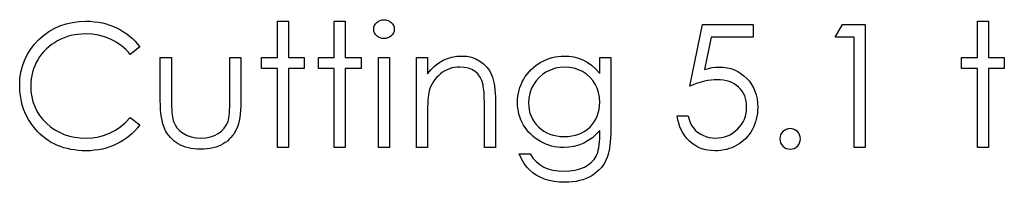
# Model space of a CAD drawing. Header units: inches. Extents: x 370 to 474, y 80 to 168.
# Tile 11 of 170: x 387.021 to 388.121, y 84.401 to 84.583. Entities that reach past the tile are written whole.
import ezdxf

# ---------------------------------------------------------------- set-up
doc = ezdxf.new("R2010")
doc.units = ezdxf.units.IN
doc.header["$LTSCALE"] = 0.5
doc.header["$MEASUREMENT"] = 0

msp = doc.modelspace()

# ---------------------------------------------------------------- linework, layer by layer
at = {"color": 7, "linetype": 'Continuous'}
for p, q in [((387.0795, 84.58), (387.087, 84.5809)), ((387.087, 84.5809), (387.0947, 84.5813)), ((387.0947, 84.5813), (387.0947, 84.5813)), ((387.0947, 84.5813), (387.0995, 84.5812)), ((387.0995, 84.5812), (387.1041, 84.5808)), ((387.1041, 84.5808), (387.1086, 84.5802)), ((387.3086, 84.5813), (387.3209, 84.5813)), ((387.3086, 84.5406), (387.3086, 84.5813)), ((387.3209, 84.5813), (387.3209, 84.5813)), ((387.3209, 84.5813), (387.3209, 84.5406)), ((387.3722, 84.5813), (387.3845, 84.5813)), ((387.3722, 84.5406), (387.3722, 84.5813)), ((387.3845, 84.5813), (387.3845, 84.5813)), ((387.3845, 84.5813), (387.3845, 84.5406)), ((387.4197, 84.5799), (387.4215, 84.5813)), ((387.4215, 84.5813), (387.4234, 84.5823)), ((387.4234, 84.5823), (387.4255, 84.5829)), ((387.4255, 84.5829), (387.4277, 84.583)), ((387.4278, 84.583), (387.43, 84.5829)), ((387.43, 84.5829), (387.4322, 84.5823)), ((387.4322, 84.5823), (387.4341, 84.5813)), ((387.4341, 84.5813), (387.4359, 84.5799)), ((388.0912, 84.5813), (388.1035, 84.5813)), ((388.0912, 84.5406), (388.0912, 84.5813)), ((388.1035, 84.5813), (388.1035, 84.5813)), ((388.1035, 84.5813), (388.1035, 84.5406)), ((387.053, 84.5697), (387.0591, 84.5732)), ((387.0591, 84.5732), (387.0656, 84.5761)), ((387.0656, 84.5761), (387.0724, 84.5784)), ((387.0724, 84.5784), (387.0795, 84.58)), ((387.1086, 84.5802), (387.113, 84.5794)), ((387.113, 84.5794), (387.1173, 84.5783)), ((387.1173, 84.5783), (387.1215, 84.577)), ((387.1215, 84.577), (387.1255, 84.5755)), ((387.1255, 84.5755), (387.1294, 84.5737)), ((387.1294, 84.5737), (387.1332, 84.5717)), ((387.1332, 84.5717), (387.1368, 84.5695)), ((387.4163, 84.5724), (387.4165, 84.5745)), ((387.4165, 84.5703), (387.4163, 84.5724)), ((387.4163, 84.5724), (387.4163, 84.5724)), ((387.4165, 84.5745), (387.4172, 84.5765)), ((387.4172, 84.5684), (387.4165, 84.5703)), ((387.4172, 84.5765), (387.4182, 84.5783)), ((387.4182, 84.5783), (387.4197, 84.5799)), ((387.4359, 84.5799), (387.4374, 84.5783)), ((387.4374, 84.5783), (387.4384, 84.5765)), ((387.4384, 84.5765), (387.4391, 84.5745)), ((387.4391, 84.5703), (387.4384, 84.5684)), ((387.4391, 84.5745), (387.4393, 84.5724)), ((387.4393, 84.5724), (387.4391, 84.5703)), ((387.4393, 84.5724), (387.4393, 84.5724)), ((387.7696, 84.5088), (387.7838, 84.5777)), ((387.7838, 84.5777), (387.7838, 84.5777)), ((387.7838, 84.5777), (387.8403, 84.5777)), ((387.8403, 84.5777), (387.8403, 84.5636)), ((387.9322, 84.5636), (387.9403, 84.5777)), ((387.9403, 84.5777), (387.9657, 84.5777)), ((387.9657, 84.5777), (387.9657, 84.5777)), ((387.9657, 84.5777), (387.9657, 84.4399)), ((387.0368, 84.5553), (387.0417, 84.5606)), ((387.0417, 84.5606), (387.0472, 84.5655)), ((387.0472, 84.5655), (387.053, 84.5697)), ((387.0629, 84.5593), (387.0595, 84.5573)), ((387.0666, 84.5612), (387.0629, 84.5593)), ((387.0702, 84.5628), (387.0666, 84.5612)), ((387.074, 84.5641), (387.0702, 84.5628)), ((387.0778, 84.5652), (387.074, 84.5641)), ((387.0817, 84.566), (387.0778, 84.5652)), ((387.0857, 84.5666), (387.0817, 84.566)), ((387.0898, 84.567), (387.0857, 84.5666)), ((387.094, 84.5671), (387.0898, 84.567)), ((387.1015, 84.5668), (387.094, 84.5671)), ((387.094, 84.5671), (387.094, 84.5671)), ((387.1087, 84.5657), (387.1015, 84.5668)), ((387.1155, 84.5639), (387.1087, 84.5657)), ((387.1221, 84.5613), (387.1155, 84.5639)), ((387.1252, 84.5597), (387.1221, 84.5613)), ((387.1283, 84.558), (387.1252, 84.5597)), ((387.1368, 84.5695), (387.1403, 84.5671)), ((387.1403, 84.5671), (387.1435, 84.5646)), ((387.1435, 84.5646), (387.1466, 84.5618)), ((387.1466, 84.5618), (387.1496, 84.5589)), ((387.1496, 84.5589), (387.1523, 84.5558)), ((387.4182, 84.5666), (387.4172, 84.5684)), ((387.4197, 84.565), (387.4182, 84.5666)), ((387.4215, 84.5636), (387.4197, 84.565)), ((387.4234, 84.5626), (387.4215, 84.5636)), ((387.4255, 84.562), (387.4234, 84.5626)), ((387.4277, 84.5618), (387.4255, 84.562)), ((387.43, 84.562), (387.4277, 84.5618)), ((387.4277, 84.5618), (387.4277, 84.5618)), ((387.4322, 84.5626), (387.43, 84.562)), ((387.4341, 84.5636), (387.4322, 84.5626)), ((387.4359, 84.565), (387.4341, 84.5636)), ((387.4374, 84.5666), (387.4359, 84.565)), ((387.4384, 84.5684), (387.4374, 84.5666)), ((387.7935, 84.5636), (387.786, 84.5274)), ((387.8403, 84.5636), (387.7935, 84.5636)), ((387.7935, 84.5636), (387.7935, 84.5636)), ((387.8403, 84.5636), (387.8403, 84.5636)), ((387.9534, 84.5636), (387.9322, 84.5636)), ((387.9322, 84.5636), (387.9322, 84.5636)), ((387.9534, 84.4399), (387.9534, 84.5636)), ((387.9534, 84.5636), (387.9534, 84.5636)), ((387.0289, 84.5437), (387.0325, 84.5497)), ((387.0325, 84.5497), (387.0368, 84.5553)), ((387.0503, 84.5502), (387.0476, 84.5475)), ((387.0531, 84.5527), (387.0503, 84.5502)), ((387.0562, 84.5551), (387.0531, 84.5527)), ((387.0595, 84.5573), (387.0562, 84.5551)), ((387.1312, 84.5562), (387.1283, 84.558)), ((387.134, 84.5541), (387.1312, 84.5562)), ((387.1367, 84.5519), (387.134, 84.5541)), ((387.1392, 84.5495), (387.1367, 84.5519)), ((387.1417, 84.5469), (387.1392, 84.5495)), ((387.1549, 84.5525), (387.144, 84.5442)), ((387.1523, 84.5558), (387.1549, 84.5525)), ((387.0236, 84.531), (387.0259, 84.5375)), ((387.0259, 84.5375), (387.0289, 84.5437)), ((387.0408, 84.5383), (387.039, 84.535)), ((387.0429, 84.5415), (387.0408, 84.5383)), ((387.0451, 84.5446), (387.0429, 84.5415)), ((387.0476, 84.5475), (387.0451, 84.5446)), ((387.144, 84.5442), (387.1417, 84.5469)), ((387.144, 84.5442), (387.144, 84.5442)), ((387.1778, 84.5406), (387.1902, 84.5406)), ((387.1778, 84.4925), (387.1778, 84.5406)), ((387.1902, 84.5406), (387.1902, 84.5406)), ((387.1902, 84.5406), (387.1902, 84.4939)), ((387.2556, 84.4939), (387.2556, 84.5406)), ((387.2556, 84.5406), (387.2556, 84.5406)), ((387.2556, 84.5406), (387.2679, 84.5406)), ((387.2679, 84.5406), (387.2679, 84.5406)), ((387.2679, 84.5406), (387.2679, 84.4916)), ((387.2909, 84.5283), (387.2909, 84.5406)), ((387.2909, 84.5406), (387.2909, 84.5406)), ((387.2909, 84.5406), (387.3086, 84.5406)), ((387.3086, 84.5406), (387.3086, 84.5406)), ((387.3209, 84.5406), (387.3209, 84.5406)), ((387.3209, 84.5406), (387.3386, 84.5406)), ((387.3386, 84.5406), (387.3386, 84.5406)), ((387.3386, 84.5406), (387.3386, 84.5283)), ((387.3545, 84.5283), (387.3545, 84.5406)), ((387.3545, 84.5406), (387.3545, 84.5406)), ((387.3545, 84.5406), (387.3722, 84.5406)), ((387.3722, 84.5406), (387.3722, 84.5406)), ((387.3845, 84.5406), (387.3845, 84.5406)), ((387.3845, 84.5406), (387.4022, 84.5406)), ((387.4022, 84.5406), (387.4022, 84.5406)), ((387.4022, 84.5406), (387.4022, 84.5283)), ((387.4216, 84.5406), (387.434, 84.5406)), ((387.4216, 84.4399), (387.4216, 84.5406)), ((387.434, 84.5406), (387.434, 84.5406)), ((387.434, 84.5406), (387.434, 84.4399)), ((387.464, 84.4399), (387.464, 84.5406)), ((387.4641, 84.5406), (387.4764, 84.5406)), ((387.4764, 84.5406), (387.4764, 84.5406)), ((387.4764, 84.5406), (387.4764, 84.5225)), ((387.4892, 84.5349), (387.4939, 84.5377)), ((387.4939, 84.5377), (387.4987, 84.5397)), ((387.4987, 84.5397), (387.5038, 84.5412)), ((387.5038, 84.5412), (387.5092, 84.5421)), ((387.5092, 84.5421), (387.5147, 84.5424)), ((387.5147, 84.5424), (387.5147, 84.5424)), ((387.5147, 84.5424), (387.5203, 84.5421)), ((387.5203, 84.5421), (387.5255, 84.541)), ((387.5255, 84.541), (387.5304, 84.5392)), ((387.5304, 84.5392), (387.535, 84.5367)), ((387.6032, 84.5354), (387.6063, 84.5371)), ((387.6063, 84.5371), (387.6094, 84.5385)), ((387.6094, 84.5385), (387.6126, 84.5397)), ((387.6126, 84.5397), (387.6158, 84.5407)), ((387.6158, 84.5407), (387.6191, 84.5414)), ((387.6191, 84.5414), (387.6224, 84.542)), ((387.6224, 84.542), (387.6257, 84.5423)), ((387.6257, 84.5423), (387.6291, 84.5424)), ((387.6291, 84.5424), (387.6291, 84.5424)), ((387.6291, 84.5424), (387.6346, 84.5421)), ((387.6346, 84.5421), (387.64, 84.5413)), ((387.64, 84.5413), (387.6451, 84.54)), ((387.6451, 84.54), (387.6501, 84.5381)), ((387.6501, 84.5381), (387.6549, 84.5356)), ((387.6689, 84.523), (387.6689, 84.5406)), ((387.669, 84.5406), (387.6813, 84.5406)), ((387.6813, 84.5406), (387.6813, 84.5406)), ((387.6813, 84.5406), (387.6813, 84.4607)), ((388.0735, 84.5283), (388.0735, 84.5406)), ((388.0735, 84.5406), (388.0735, 84.5406)), ((388.0735, 84.5406), (388.0912, 84.5406)), ((388.0912, 84.5406), (388.0912, 84.5406)), ((388.1035, 84.5406), (388.1035, 84.5406)), ((388.1035, 84.5406), (388.1212, 84.5406)), ((388.1212, 84.5406), (388.1212, 84.5406)), ((388.1212, 84.5406), (388.1212, 84.5283)), ((387.0219, 84.5242), (387.0236, 84.531)), ((387.036, 84.528), (387.0349, 84.5243)), ((387.0374, 84.5315), (387.036, 84.528)), ((387.039, 84.535), (387.0374, 84.5315)), ((387.3086, 84.5283), (387.2909, 84.5283)), ((387.2909, 84.5283), (387.2909, 84.5283)), ((387.3086, 84.4399), (387.3086, 84.5283)), ((387.3086, 84.5283), (387.3086, 84.5283)), ((387.3386, 84.5283), (387.3209, 84.5283)), ((387.3209, 84.5283), (387.3209, 84.5283)), ((387.3209, 84.5283), (387.3209, 84.4399)), ((387.3386, 84.5283), (387.3386, 84.5283)), ((387.3722, 84.5283), (387.3545, 84.5283)), ((387.3545, 84.5283), (387.3545, 84.5283)), ((387.3722, 84.4399), (387.3722, 84.5283)), ((387.3722, 84.5283), (387.3722, 84.5283)), ((387.4022, 84.5283), (387.3845, 84.5283)), ((387.3845, 84.5283), (387.3845, 84.5283)), ((387.3845, 84.5283), (387.3845, 84.4399)), ((387.4022, 84.5283), (387.4022, 84.5283)), ((387.4764, 84.5225), (387.4804, 84.5273)), ((387.4804, 84.5273), (387.4847, 84.5315)), ((387.4847, 84.5315), (387.4892, 84.5349)), ((387.4984, 84.527), (387.4958, 84.5257)), ((387.5011, 84.5281), (387.4984, 84.527)), ((387.5038, 84.529), (387.5011, 84.5281)), ((387.5067, 84.5296), (387.5038, 84.529)), ((387.5096, 84.5299), (387.5067, 84.5296)), ((387.5125, 84.53), (387.5096, 84.5299)), ((387.5176, 84.5297), (387.5125, 84.53)), ((387.5125, 84.53), (387.5125, 84.53)), ((387.5221, 84.5288), (387.5176, 84.5297)), ((387.5261, 84.5273), (387.5221, 84.5288)), ((387.5297, 84.5251), (387.5261, 84.5273)), ((387.535, 84.5367), (387.5392, 84.5336)), ((387.5392, 84.5336), (387.5427, 84.53)), ((387.5427, 84.53), (387.5457, 84.526)), ((387.5457, 84.526), (387.5481, 84.5214)), ((387.59, 84.5247), (387.5923, 84.5272)), ((387.5923, 84.5272), (387.5948, 84.5295)), ((387.5948, 84.5295), (387.5974, 84.5316)), ((387.5974, 84.5316), (387.6002, 84.5336)), ((387.6002, 84.5336), (387.6032, 84.5354)), ((387.6145, 84.5271), (387.6096, 84.5248)), ((387.6195, 84.5287), (387.6145, 84.5271)), ((387.6247, 84.5297), (387.6195, 84.5287)), ((387.6301, 84.53), (387.6247, 84.5297)), ((387.6353, 84.5297), (387.6301, 84.53)), ((387.6403, 84.5288), (387.6353, 84.5297)), ((387.6451, 84.5271), (387.6403, 84.5288)), ((387.6498, 84.5249), (387.6451, 84.5271)), ((387.6549, 84.5356), (387.6597, 84.5322)), ((387.6597, 84.5322), (387.6644, 84.528)), ((387.6644, 84.528), (387.6689, 84.523)), ((387.786, 84.5274), (387.7904, 84.5285)), ((387.786, 84.5274), (387.786, 84.5274)), ((387.7904, 84.5285), (387.7946, 84.5294)), ((387.7946, 84.5294), (387.7985, 84.5299)), ((387.7985, 84.5299), (387.8022, 84.53)), ((387.8022, 84.53), (387.8022, 84.53)), ((387.8022, 84.53), (387.8068, 84.5299)), ((387.8068, 84.5299), (387.8113, 84.5292)), ((387.8113, 84.5292), (387.8155, 84.5283)), ((387.8155, 84.5283), (387.8195, 84.5269)), ((387.8195, 84.5269), (387.8232, 84.5251)), ((388.0912, 84.5283), (388.0735, 84.5283)), ((388.0735, 84.5283), (388.0735, 84.5283)), ((388.0912, 84.4399), (388.0912, 84.5283)), ((388.0912, 84.5283), (388.0912, 84.5283)), ((388.1212, 84.5283), (388.1035, 84.5283)), ((388.1035, 84.5283), (388.1035, 84.5283)), ((388.1035, 84.5283), (388.1035, 84.4399)), ((388.1212, 84.5283), (388.1212, 84.5283)), ((387.0206, 84.5096), (387.0209, 84.5171)), ((387.0209, 84.5171), (387.0219, 84.5242)), ((387.0335, 84.5167), (387.0331, 84.5128)), ((387.0341, 84.5206), (387.0335, 84.5167)), ((387.0349, 84.5243), (387.0341, 84.5206)), ((387.4764, 84.5225), (387.4764, 84.5225)), ((387.4846, 84.5161), (387.483, 84.5138)), ((387.4865, 84.5183), (387.4846, 84.5161)), ((387.4886, 84.5204), (387.4865, 84.5183)), ((387.4909, 84.5224), (387.4886, 84.5204)), ((387.4933, 84.5242), (387.4909, 84.5224)), ((387.4958, 84.5257), (387.4933, 84.5242)), ((387.5327, 84.5223), (387.5297, 84.5251)), ((387.5352, 84.5189), (387.5327, 84.5223)), ((387.5371, 84.5149), (387.5352, 84.5189)), ((387.5385, 84.5102), (387.5371, 84.5149)), ((387.5481, 84.5214), (387.5491, 84.5188)), ((387.5491, 84.5188), (387.55, 84.5159)), ((387.55, 84.5159), (387.5507, 84.5127)), ((387.5824, 84.5134), (387.584, 84.5165)), ((387.584, 84.5165), (387.5858, 84.5194)), ((387.5858, 84.5194), (387.5878, 84.5222)), ((387.5878, 84.5222), (387.59, 84.5247)), ((387.6012, 84.5185), (387.5978, 84.5146)), ((387.6052, 84.5219), (387.6012, 84.5185)), ((387.6096, 84.5248), (387.6052, 84.5219)), ((387.6541, 84.5221), (387.6498, 84.5249)), ((387.6579, 84.5189), (387.6541, 84.5221)), ((387.6612, 84.5151), (387.6579, 84.5189)), ((387.6639, 84.5109), (387.6612, 84.5151)), ((387.6689, 84.523), (387.6689, 84.523)), ((387.7899, 84.5149), (387.7861, 84.5141)), ((387.7934, 84.5155), (387.7899, 84.5149)), ((387.7968, 84.5158), (387.7934, 84.5155)), ((387.8, 84.5159), (387.7968, 84.5158)), ((387.8037, 84.5158), (387.8, 84.5159)), ((387.8, 84.5159), (387.8, 84.5159)), ((387.8072, 84.5154), (387.8037, 84.5158)), ((387.8105, 84.5147), (387.8072, 84.5154)), ((387.8232, 84.5251), (387.8268, 84.5229)), ((387.8268, 84.5229), (387.8302, 84.5204)), ((387.8302, 84.5204), (387.8333, 84.5174)), ((387.8333, 84.5174), (387.8362, 84.5141)), ((387.0209, 84.5026), (387.0206, 84.5096)), ((387.0206, 84.5096), (387.0206, 84.5096)), ((387.0331, 84.5128), (387.033, 84.5087)), ((387.033, 84.5087), (387.033, 84.5087)), ((387.033, 84.5087), (387.0332, 84.5026)), ((387.4791, 84.5061), (387.4783, 84.5034)), ((387.4802, 84.5088), (387.4791, 84.5061)), ((387.4815, 84.5114), (387.4802, 84.5088)), ((387.483, 84.5138), (387.4815, 84.5114)), ((387.5388, 84.5086), (387.5385, 84.5102)), ((387.5385, 84.5102), (387.5385, 84.5102)), ((387.5392, 84.5066), (387.5388, 84.5086)), ((387.5394, 84.5043), (387.5392, 84.5066)), ((387.5396, 84.5016), (387.5394, 84.5043)), ((387.5507, 84.5127), (387.5513, 84.5091)), ((387.5513, 84.5091), (387.5517, 84.5051)), ((387.5517, 84.5051), (387.5521, 84.5009)), ((387.578, 84.5008), (387.5788, 84.504)), ((387.5788, 84.504), (387.5798, 84.5072)), ((387.5798, 84.5072), (387.581, 84.5104)), ((387.581, 84.5104), (387.5824, 84.5134)), ((387.5925, 84.5055), (387.5908, 84.5006)), ((387.5948, 84.5102), (387.5925, 84.5055)), ((387.5978, 84.5146), (387.5948, 84.5102)), ((387.6661, 84.5064), (387.6639, 84.5109)), ((387.6677, 84.5015), (387.6661, 84.5064)), ((387.774, 84.5105), (387.7696, 84.5088)), ((387.7696, 84.5088), (387.7696, 84.5088)), ((387.7782, 84.5119), (387.774, 84.5105)), ((387.7823, 84.5132), (387.7782, 84.5119)), ((387.7861, 84.5141), (387.7823, 84.5132)), ((387.8136, 84.5138), (387.8105, 84.5147)), ((387.8165, 84.5126), (387.8136, 84.5138)), ((387.8193, 84.5112), (387.8165, 84.5126)), ((387.8218, 84.5095), (387.8193, 84.5112)), ((387.8242, 84.5075), (387.8218, 84.5095)), ((387.8263, 84.5053), (387.8242, 84.5075)), ((387.8282, 84.5029), (387.8263, 84.5053)), ((387.8362, 84.5141), (387.8387, 84.5106)), ((387.8387, 84.5106), (387.8408, 84.5069)), ((387.8408, 84.5069), (387.8425, 84.503)), ((387.0217, 84.4958), (387.0209, 84.5026)), ((387.0231, 84.4892), (387.0217, 84.4958)), ((387.0332, 84.5026), (387.0341, 84.4968)), ((387.0341, 84.4968), (387.0354, 84.4912)), ((387.1902, 84.4939), (387.1902, 84.4939)), ((387.1902, 84.4939), (387.1902, 84.4898)), ((387.2555, 84.4895), (387.2556, 84.4939)), ((387.2556, 84.4939), (387.2556, 84.4939)), ((387.4769, 84.4929), (387.4767, 84.4894)), ((387.4771, 84.4961), (387.4769, 84.4929)), ((387.4775, 84.4989), (387.4771, 84.4961)), ((387.4778, 84.5013), (387.4775, 84.4989)), ((387.4783, 84.5034), (387.4778, 84.5013)), ((387.4783, 84.5034), (387.4783, 84.5034)), ((387.5398, 84.4986), (387.5396, 84.5016)), ((387.5399, 84.4952), (387.5398, 84.4986)), ((387.54, 84.4914), (387.5399, 84.4952)), ((387.5521, 84.5009), (387.5523, 84.4963)), ((387.5523, 84.4963), (387.5523, 84.4914)), ((387.5771, 84.4906), (387.5772, 84.4941)), ((387.5772, 84.4941), (387.5775, 84.4974)), ((387.5775, 84.4974), (387.578, 84.5008)), ((387.5898, 84.4954), (387.5894, 84.4901)), ((387.5908, 84.5006), (387.5898, 84.4954)), ((387.6686, 84.4963), (387.6677, 84.5015)), ((387.6689, 84.4908), (387.6686, 84.4963)), ((387.8297, 84.5004), (387.8282, 84.5029)), ((387.831, 84.4978), (387.8297, 84.5004)), ((387.832, 84.4949), (387.831, 84.4978)), ((387.8327, 84.492), (387.832, 84.4949)), ((387.8425, 84.503), (387.8439, 84.4988)), ((387.8439, 84.4988), (387.8448, 84.4944)), ((387.8448, 84.4944), (387.8454, 84.4898)), ((387.025, 84.483), (387.0231, 84.4892)), ((387.0274, 84.477), (387.025, 84.483)), ((387.0354, 84.4912), (387.0374, 84.4859)), ((387.0374, 84.4859), (387.0398, 84.4808)), ((387.1779, 84.4874), (387.1778, 84.4925)), ((387.1778, 84.4925), (387.1778, 84.4925)), ((387.1781, 84.4825), (387.1779, 84.4874)), ((387.1785, 84.4781), (387.1781, 84.4825)), ((387.1902, 84.4898), (387.1903, 84.4861)), ((387.1903, 84.4861), (387.1905, 84.4826)), ((387.1905, 84.4826), (387.1907, 84.4795)), ((387.2553, 84.4817), (387.2554, 84.4854)), ((387.2554, 84.4854), (387.2555, 84.4895)), ((387.2676, 84.4819), (387.2672, 84.4775)), ((387.2678, 84.4866), (387.2676, 84.4819)), ((387.2679, 84.4916), (387.2678, 84.4866)), ((387.2679, 84.4916), (387.2679, 84.4916)), ((387.4765, 84.4854), (387.4764, 84.4811)), ((387.4767, 84.4894), (387.4765, 84.4854)), ((387.54, 84.4873), (387.54, 84.4914)), ((387.54, 84.4399), (387.54, 84.4873)), ((387.54, 84.4873), (387.54, 84.4873)), ((387.5523, 84.4914), (387.5523, 84.4914)), ((387.5523, 84.4914), (387.5523, 84.4399)), ((387.5772, 84.4872), (387.5771, 84.4906)), ((387.5771, 84.4906), (387.5771, 84.4906)), ((387.5775, 84.4838), (387.5772, 84.4872)), ((387.578, 84.4806), (387.5775, 84.4838)), ((387.5894, 84.4901), (387.5894, 84.4901)), ((387.5894, 84.4901), (387.5896, 84.4861)), ((387.5896, 84.4861), (387.5901, 84.4823)), ((387.5901, 84.4823), (387.591, 84.4786)), ((387.6674, 84.4788), (387.6683, 84.4826)), ((387.6683, 84.4826), (387.6688, 84.4866)), ((387.6688, 84.4866), (387.6689, 84.4908)), ((387.6689, 84.4908), (387.6689, 84.4908)), ((387.8326, 84.4783), (387.8331, 84.4818)), ((387.8331, 84.4888), (387.8327, 84.492)), ((387.8332, 84.4855), (387.8331, 84.4888)), ((387.8331, 84.4818), (387.8332, 84.4855)), ((387.8332, 84.4855), (387.8332, 84.4855)), ((387.8454, 84.4898), (387.8456, 84.485)), ((387.8456, 84.485), (387.8455, 84.4816)), ((387.8456, 84.485), (387.8456, 84.485)), ((387.0304, 84.4712), (387.0274, 84.477)), ((387.034, 84.4657), (387.0304, 84.4712)), ((387.0398, 84.4808), (387.0428, 84.476)), ((387.0428, 84.476), (387.0464, 84.4715)), ((387.0464, 84.4715), (387.0505, 84.4672)), ((387.1389, 84.4681), (387.144, 84.4735)), ((387.144, 84.4735), (387.144, 84.4735)), ((387.144, 84.4735), (387.1549, 84.4653)), ((387.1791, 84.4739), (387.1785, 84.4781)), ((387.1798, 84.4701), (387.1791, 84.4739)), ((387.1907, 84.4795), (387.191, 84.4767)), ((387.191, 84.4767), (387.1913, 84.4743)), ((387.1913, 84.4743), (387.1917, 84.4722)), ((387.1917, 84.4722), (387.1922, 84.4704)), ((387.2535, 84.4694), (387.254, 84.4711)), ((387.254, 84.4711), (387.2544, 84.4731)), ((387.2544, 84.4731), (387.2548, 84.4756)), ((387.2548, 84.4756), (387.2551, 84.4784)), ((387.2551, 84.4784), (387.2553, 84.4817)), ((387.2667, 84.4735), (387.266, 84.4698)), ((387.2672, 84.4775), (387.2667, 84.4735)), ((387.4764, 84.4811), (387.4764, 84.4764)), ((387.4764, 84.4764), (387.4764, 84.4764)), ((387.4764, 84.4764), (387.4764, 84.4399)), ((387.5787, 84.4774), (387.578, 84.4806)), ((387.5797, 84.4742), (387.5787, 84.4774)), ((387.5808, 84.4711), (387.5797, 84.4742)), ((387.5822, 84.4681), (387.5808, 84.4711)), ((387.591, 84.4786), (387.5922, 84.4752)), ((387.5922, 84.4752), (387.5938, 84.4719)), ((387.5938, 84.4719), (387.5957, 84.4687)), ((387.6628, 84.4687), (387.6647, 84.4719)), ((387.6647, 84.4719), (387.6662, 84.4752)), ((387.6662, 84.4752), (387.6674, 84.4788)), ((387.7562, 84.4711), (387.7555, 84.4753)), ((387.7555, 84.4753), (387.7555, 84.4753)), ((387.7555, 84.4753), (387.7679, 84.4753)), ((387.7572, 84.4671), (387.7562, 84.4711)), ((387.7679, 84.4753), (387.7679, 84.4753)), ((387.7679, 84.4753), (387.7689, 84.4714)), ((387.7689, 84.4714), (387.7701, 84.4679)), ((387.8292, 84.4687), (387.8307, 84.4718)), ((387.8307, 84.4718), (387.8318, 84.475)), ((387.8318, 84.475), (387.8326, 84.4783)), ((387.844, 84.4719), (387.8431, 84.4688)), ((387.8447, 84.4751), (387.844, 84.4719)), ((387.8452, 84.4783), (387.8447, 84.4751)), ((387.8455, 84.4816), (387.8452, 84.4783)), ((387.0381, 84.4605), (387.034, 84.4657)), ((387.0407, 84.4576), (387.0381, 84.4605)), ((387.0381, 84.4605), (387.0381, 84.4605)), ((387.0505, 84.4672), (387.055, 84.4633)), ((387.055, 84.4633), (387.0599, 84.4599)), ((387.0599, 84.4599), (387.065, 84.4571)), ((387.1278, 84.4595), (387.1336, 84.4635)), ((387.1336, 84.4635), (387.1389, 84.4681)), ((387.1522, 84.462), (387.1494, 84.4588)), ((387.1549, 84.4653), (387.1522, 84.462)), ((387.1549, 84.4653), (387.1549, 84.4653)), ((387.1806, 84.4666), (387.1798, 84.4701)), ((387.1816, 84.4634), (387.1806, 84.4666)), ((387.1828, 84.4606), (387.1816, 84.4634)), ((387.1841, 84.4581), (387.1828, 84.4606)), ((387.1922, 84.4704), (387.1922, 84.4704)), ((387.1922, 84.4704), (387.193, 84.4682)), ((387.193, 84.4682), (387.1939, 84.466)), ((387.1939, 84.466), (387.1951, 84.464)), ((387.1951, 84.464), (387.1964, 84.4622)), ((387.1964, 84.4622), (387.1979, 84.4604)), ((387.1979, 84.4604), (387.1996, 84.4588)), ((387.2462, 84.4585), (387.2492, 84.4618)), ((387.2492, 84.4618), (387.2517, 84.4654)), ((387.2517, 84.4654), (387.2535, 84.4694)), ((387.2535, 84.4694), (387.2535, 84.4694)), ((387.263, 84.4605), (387.2616, 84.4579)), ((387.2641, 84.4633), (387.263, 84.4605)), ((387.2651, 84.4664), (387.2641, 84.4633)), ((387.266, 84.4698), (387.2651, 84.4664)), ((387.5837, 84.4652), (387.5822, 84.4681)), ((387.5855, 84.4624), (387.5837, 84.4652)), ((387.5874, 84.4597), (387.5855, 84.4624)), ((387.5895, 84.4572), (387.5874, 84.4597)), ((387.5957, 84.4687), (387.5979, 84.4658)), ((387.5979, 84.4658), (387.6005, 84.463)), ((387.6005, 84.463), (387.6034, 84.4605)), ((387.6034, 84.4605), (387.6065, 84.4583)), ((387.6522, 84.4583), (387.6553, 84.4605)), ((387.6553, 84.4605), (387.6581, 84.4629)), ((387.6581, 84.4629), (387.6606, 84.4657)), ((387.6606, 84.4657), (387.6628, 84.4687)), ((387.6813, 84.4607), (387.6813, 84.4607)), ((387.6813, 84.4607), (387.6813, 84.4556)), ((387.7585, 84.4633), (387.7572, 84.4671)), ((387.7601, 84.4597), (387.7585, 84.4633)), ((387.7701, 84.4679), (387.7717, 84.4647)), ((387.7717, 84.4647), (387.7736, 84.4619)), ((387.7736, 84.4619), (387.7757, 84.4595)), ((387.8203, 84.4582), (387.8229, 84.4605)), ((387.8229, 84.4605), (387.8253, 84.4631)), ((387.8253, 84.4631), (387.8274, 84.4658)), ((387.8274, 84.4658), (387.8292, 84.4687)), ((387.8393, 84.4599), (387.8377, 84.4572)), ((387.8408, 84.4628), (387.8393, 84.4599)), ((387.8421, 84.4658), (387.8408, 84.4628)), ((387.8431, 84.4688), (387.8421, 84.4658)), ((387.0435, 84.4549), (387.0407, 84.4576)), ((387.0464, 84.4523), (387.0435, 84.4549)), ((387.0494, 84.45), (387.0464, 84.4523)), ((387.0526, 84.4478), (387.0494, 84.45)), ((387.065, 84.4571), (387.0704, 84.4547)), ((387.0704, 84.4547), (387.0761, 84.4529)), ((387.0761, 84.4529), (387.082, 84.4516)), ((387.082, 84.4516), (387.0883, 84.4508)), ((387.0883, 84.4508), (387.0948, 84.4505)), ((387.0948, 84.4505), (387.102, 84.4509)), ((387.0948, 84.4505), (387.0948, 84.4505)), ((387.102, 84.4509), (387.1089, 84.452)), ((387.1089, 84.452), (387.1155, 84.4538)), ((387.1155, 84.4538), (387.1218, 84.4563)), ((387.1218, 84.4563), (387.1278, 84.4595)), ((387.14, 84.4505), (387.1366, 84.4481)), ((387.1433, 84.4531), (387.14, 84.4505)), ((387.1464, 84.4558), (387.1433, 84.4531)), ((387.1494, 84.4588), (387.1464, 84.4558)), ((387.1856, 84.4556), (387.1841, 84.4581)), ((387.1872, 84.4533), (387.1856, 84.4556)), ((387.189, 84.4512), (387.1872, 84.4533)), ((387.191, 84.4492), (387.189, 84.4512)), ((387.1931, 84.4473), (387.191, 84.4492)), ((387.1996, 84.4588), (387.2013, 84.4573)), ((387.2013, 84.4573), (387.2033, 84.4559)), ((387.2033, 84.4559), (387.2077, 84.4536)), ((387.2077, 84.4536), (387.2124, 84.4519)), ((387.2124, 84.4519), (387.2175, 84.4509)), ((387.2175, 84.4509), (387.2231, 84.4505)), ((387.2231, 84.4505), (387.2286, 84.4509)), ((387.2231, 84.4505), (387.2231, 84.4505)), ((387.2286, 84.4509), (387.2337, 84.4518)), ((387.2337, 84.4518), (387.2383, 84.4535)), ((387.2383, 84.4535), (387.2425, 84.4557)), ((387.2425, 84.4557), (387.2462, 84.4585)), ((387.2548, 84.4492), (387.2527, 84.4473)), ((387.2567, 84.4512), (387.2548, 84.4492)), ((387.2585, 84.4533), (387.2567, 84.4512)), ((387.2602, 84.4555), (387.2585, 84.4533)), ((387.2616, 84.4579), (387.2602, 84.4555)), ((387.5918, 84.4548), (387.5895, 84.4572)), ((387.5942, 84.4526), (387.5918, 84.4548)), ((387.5969, 84.4505), (387.5942, 84.4526)), ((387.5997, 84.4486), (387.5969, 84.4505)), ((387.6065, 84.4583), (387.6098, 84.4565)), ((387.6098, 84.4565), (387.6133, 84.455)), ((387.6133, 84.455), (387.617, 84.4538)), ((387.617, 84.4538), (387.6209, 84.453)), ((387.6209, 84.453), (387.625, 84.4525)), ((387.625, 84.4525), (387.6293, 84.4523)), ((387.6293, 84.4523), (387.6337, 84.4525)), ((387.6293, 84.4523), (387.6293, 84.4523)), ((387.6337, 84.4525), (387.6378, 84.453)), ((387.6378, 84.453), (387.6418, 84.4538)), ((387.6418, 84.4538), (387.6455, 84.455)), ((387.6455, 84.455), (387.6489, 84.4565)), ((387.6489, 84.4565), (387.6522, 84.4583)), ((387.6608, 84.451), (387.6562, 84.4477)), ((387.6651, 84.4549), (387.6608, 84.451)), ((387.6689, 84.4592), (387.6651, 84.4549)), ((387.6687, 84.4463), (387.6689, 84.45)), ((387.6689, 84.454), (387.6689, 84.4592)), ((387.6689, 84.4592), (387.6689, 84.4592)), ((387.6689, 84.45), (387.6689, 84.454)), ((387.6689, 84.454), (387.6689, 84.454)), ((387.6811, 84.4509), (387.6808, 84.4465)), ((387.6813, 84.4556), (387.6811, 84.4509)), ((387.7619, 84.4563), (387.7601, 84.4597)), ((387.7641, 84.4531), (387.7619, 84.4563)), ((387.7665, 84.4501), (387.7641, 84.4531)), ((387.7693, 84.4472), (387.7665, 84.4501)), ((387.7757, 84.4595), (387.7783, 84.4573)), ((387.7783, 84.4573), (387.7811, 84.4554)), ((387.7811, 84.4554), (387.7843, 84.4537)), ((387.7843, 84.4537), (387.7876, 84.4523)), ((387.7876, 84.4523), (387.7911, 84.4513)), ((387.7911, 84.4513), (387.7946, 84.4507)), ((387.7946, 84.4507), (387.7983, 84.4505)), ((387.7983, 84.4505), (387.8018, 84.4507)), ((387.7983, 84.4505), (387.7983, 84.4505)), ((387.8018, 84.4507), (387.8052, 84.4512)), ((387.8052, 84.4512), (387.8085, 84.452)), ((387.8085, 84.452), (387.8116, 84.4531)), ((387.8116, 84.4531), (387.8146, 84.4544)), ((387.8146, 84.4544), (387.8175, 84.4562)), ((387.8175, 84.4562), (387.8203, 84.4582)), ((387.8319, 84.4499), (387.8297, 84.4478)), ((387.834, 84.4522), (387.8319, 84.4499)), ((387.8359, 84.4546), (387.834, 84.4522)), ((387.8377, 84.4572), (387.8359, 84.4546)), ((387.0558, 84.4458), (387.0526, 84.4478)), ((387.0592, 84.444), (387.0558, 84.4458)), ((387.0627, 84.4424), (387.0592, 84.444)), ((387.0663, 84.441), (387.0627, 84.4424)), ((387.07, 84.4398), (387.0663, 84.441)), ((387.0739, 84.4388), (387.07, 84.4398)), ((387.0778, 84.4379), (387.0739, 84.4388)), ((387.0819, 84.4373), (387.0778, 84.4379)), ((387.113, 84.4383), (387.1086, 84.4375)), ((387.1172, 84.4394), (387.113, 84.4383)), ((387.1213, 84.4407), (387.1172, 84.4394)), ((387.1253, 84.4422), (387.1213, 84.4407)), ((387.1292, 84.444), (387.1253, 84.4422)), ((387.133, 84.4459), (387.1292, 84.444)), ((387.1366, 84.4481), (387.133, 84.4459)), ((387.1954, 84.4456), (387.1931, 84.4473)), ((387.1978, 84.4441), (387.1954, 84.4456)), ((387.2004, 84.4427), (387.1978, 84.4441)), ((387.2032, 84.4415), (387.2004, 84.4427)), ((387.2061, 84.4405), (387.2032, 84.4415)), ((387.2092, 84.4397), (387.2061, 84.4405)), ((387.2124, 84.439), (387.2092, 84.4397)), ((387.2158, 84.4385), (387.2124, 84.439)), ((387.2193, 84.4383), (387.2158, 84.4385)), ((387.223, 84.4382), (387.2193, 84.4383)), ((387.2267, 84.4383), (387.223, 84.4382)), ((387.223, 84.4382), (387.223, 84.4382)), ((387.2302, 84.4385), (387.2267, 84.4383)), ((387.2335, 84.439), (387.2302, 84.4385)), ((387.2368, 84.4397), (387.2335, 84.439)), ((387.2398, 84.4405), (387.2368, 84.4397)), ((387.2427, 84.4415), (387.2398, 84.4405)), ((387.2454, 84.4427), (387.2427, 84.4415)), ((387.248, 84.4441), (387.2454, 84.4427)), ((387.2504, 84.4456), (387.248, 84.4441)), ((387.2527, 84.4473), (387.2504, 84.4456)), ((387.3209, 84.4399), (387.3086, 84.4399)), ((387.3086, 84.4399), (387.3086, 84.4399)), ((387.3209, 84.4399), (387.3209, 84.4399)), ((387.3845, 84.4399), (387.3722, 84.4399)), ((387.3722, 84.4399), (387.3722, 84.4399)), ((387.3845, 84.4399), (387.3845, 84.4399)), ((387.434, 84.4399), (387.4216, 84.4399)), ((387.4216, 84.4399), (387.4216, 84.4399)), ((387.434, 84.4399), (387.434, 84.4399)), ((387.4764, 84.4399), (387.464, 84.4399)), ((387.464, 84.4399), (387.464, 84.4399)), ((387.4764, 84.4399), (387.4764, 84.4399)), ((387.5523, 84.4399), (387.54, 84.4399)), ((387.54, 84.4399), (387.54, 84.4399)), ((387.5523, 84.4399), (387.5523, 84.4399)), ((387.6026, 84.4468), (387.5997, 84.4486)), ((387.6057, 84.4452), (387.6026, 84.4468)), ((387.6088, 84.4438), (387.6057, 84.4452)), ((387.612, 84.4426), (387.6088, 84.4438)), ((387.6152, 84.4417), (387.612, 84.4426)), ((387.6185, 84.4409), (387.6152, 84.4417)), ((387.6219, 84.4404), (387.6185, 84.4409)), ((387.6252, 84.4401), (387.6219, 84.4404)), ((387.6287, 84.4399), (387.6252, 84.4401)), ((387.6346, 84.4403), (387.6287, 84.4399)), ((387.6287, 84.4399), (387.6287, 84.4399)), ((387.6402, 84.4412), (387.6346, 84.4403)), ((387.6457, 84.4427), (387.6402, 84.4412)), ((387.6511, 84.4449), (387.6457, 84.4427)), ((387.6562, 84.4477), (387.6511, 84.4449)), ((387.6674, 84.4369), (387.668, 84.4398)), ((387.668, 84.4398), (387.6684, 84.4429)), ((387.6684, 84.4429), (387.6687, 84.4463)), ((387.6799, 84.4388), (387.6792, 84.4355)), ((387.6804, 84.4425), (387.6799, 84.4388)), ((387.6808, 84.4465), (387.6804, 84.4425)), ((387.7722, 84.4447), (387.7693, 84.4472)), ((387.7754, 84.4425), (387.7722, 84.4447)), ((387.7786, 84.4406), (387.7754, 84.4425)), ((387.7821, 84.4391), (387.7786, 84.4406)), ((387.7857, 84.4379), (387.7821, 84.4391)), ((387.7895, 84.4371), (387.7857, 84.4379)), ((387.8108, 84.4379), (387.8076, 84.4373)), ((387.8138, 84.4388), (387.8108, 84.4379)), ((387.8167, 84.4398), (387.8138, 84.4388)), ((387.8196, 84.4411), (387.8167, 84.4398)), ((387.8223, 84.4425), (387.8196, 84.4411)), ((387.8249, 84.4441), (387.8223, 84.4425)), ((387.8274, 84.4459), (387.8249, 84.4441)), ((387.8297, 84.4478), (387.8274, 84.4459)), ((387.9657, 84.4399), (387.9534, 84.4399)), ((387.9534, 84.4399), (387.9534, 84.4399)), ((387.9657, 84.4399), (387.9657, 84.4399)), ((388.1035, 84.4399), (388.0912, 84.4399)), ((388.0912, 84.4399), (388.0912, 84.4399)), ((388.1035, 84.4399), (388.1035, 84.4399)), ((387.0861, 84.4368), (387.0819, 84.4373)), ((387.0905, 84.4365), (387.0861, 84.4368)), ((387.0949, 84.4364), (387.0905, 84.4365)), ((387.0996, 84.4365), (387.0949, 84.4364)), ((387.0949, 84.4364), (387.0949, 84.4364)), ((387.1042, 84.4369), (387.0996, 84.4365)), ((387.1086, 84.4375), (387.1042, 84.4369)), ((387.5816, 84.4273), (387.5788, 84.4329)), ((387.5788, 84.4329), (387.5788, 84.4329)), ((387.5788, 84.4329), (387.5912, 84.4329)), ((387.5845, 84.4223), (387.5816, 84.4273)), ((387.5912, 84.4329), (387.5912, 84.4329)), ((387.5912, 84.4329), (387.5943, 84.4282)), ((387.5943, 84.4282), (387.5979, 84.4243)), ((387.6597, 84.4236), (387.6627, 84.4267)), ((387.6627, 84.4267), (387.665, 84.4302)), ((387.665, 84.4302), (387.6659, 84.4321)), ((387.6659, 84.4321), (387.6667, 84.4344)), ((387.6667, 84.4344), (387.6674, 84.4369)), ((387.6776, 84.4298), (387.6763, 84.4265)), ((387.6785, 84.4325), (387.6776, 84.4298)), ((387.6776, 84.4298), (387.6776, 84.4298)), ((387.6792, 84.4355), (387.6785, 84.4325)), ((387.7934, 84.4366), (387.7895, 84.4371)), ((387.7975, 84.4364), (387.7934, 84.4366)), ((387.801, 84.4365), (387.7975, 84.4364)), ((387.7975, 84.4364), (387.7975, 84.4364)), ((387.8044, 84.4368), (387.801, 84.4365)), ((387.8076, 84.4373), (387.8044, 84.4368)), ((387.5875, 84.4182), (387.5845, 84.4223)), ((387.5907, 84.4147), (387.5875, 84.4182)), ((387.5979, 84.4243), (387.6019, 84.4209)), ((387.6019, 84.4209), (387.6063, 84.4182)), ((387.6063, 84.4182), (387.6111, 84.4161)), ((387.6111, 84.4161), (387.6166, 84.4146)), ((387.6415, 84.4146), (387.6469, 84.4161)), ((387.6469, 84.4161), (387.6518, 84.4182)), ((387.6518, 84.4182), (387.6561, 84.4207)), ((387.6561, 84.4207), (387.6597, 84.4236)), ((387.6708, 84.4176), (387.6684, 84.4151)), ((387.6728, 84.4204), (387.6708, 84.4176)), ((387.6747, 84.4233), (387.6728, 84.4204)), ((387.6763, 84.4265), (387.6747, 84.4233)), ((387.5941, 84.4117), (387.5907, 84.4147)), ((387.598, 84.4091), (387.5941, 84.4117)), ((387.6024, 84.4068), (387.598, 84.4091)), ((387.6073, 84.4048), (387.6024, 84.4068)), ((387.6125, 84.4032), (387.6073, 84.4048)), ((387.6166, 84.4146), (387.6225, 84.4138)), ((387.6225, 84.4138), (387.6291, 84.4135)), ((387.6291, 84.4135), (387.6355, 84.4138)), ((387.6291, 84.4135), (387.6291, 84.4135)), ((387.6355, 84.4138), (387.6415, 84.4146)), ((387.6537, 84.4053), (387.6501, 84.404)), ((387.657, 84.4068), (387.6537, 84.4053)), ((387.6602, 84.4085), (387.657, 84.4068)), ((387.6632, 84.4105), (387.6602, 84.4085)), ((387.6659, 84.4127), (387.6632, 84.4105)), ((387.6684, 84.4151), (387.6659, 84.4127)), ((387.6181, 84.402), (387.6125, 84.4032)), ((387.624, 84.4013), (387.6181, 84.402)), ((387.6303, 84.4011), (387.624, 84.4013)), ((387.6346, 84.4012), (387.6303, 84.4011)), ((387.6303, 84.4011), (387.6303, 84.4011)), ((387.6387, 84.4016), (387.6346, 84.4012)), ((387.6427, 84.4021), (387.6387, 84.4016)), ((387.6465, 84.403), (387.6427, 84.4021)), ((387.6501, 84.404), (387.6465, 84.403))]:
    msp.add_line(p, q, dxfattribs=at)
msp.add_arc((387.8818, 84.4497), 0.0115, 90.0226, 89.9774, dxfattribs=at)

doc.saveas('drawing.dxf')
